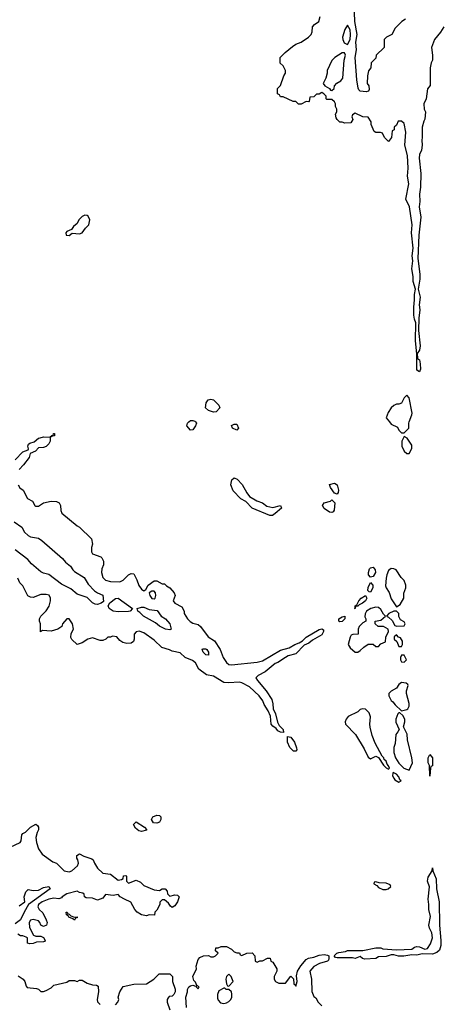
# Model space of a CAD drawing. Header units: inches. Extents: x 2668334 to 2765628, y 828034 to 955234.
# Tile 30 of 218: x 2715025 to 2718299, y 835474 to 843125. Entities that reach past the tile are written whole.
import ezdxf

# ---------------------------------------------------------------- set-up
doc = ezdxf.new("R2010")
doc.units = ezdxf.units.IN
doc.header["$MEASUREMENT"] = 0
doc.layers.add('C7813', color=7, linetype='Continuous')
doc.layers.add('C7814', color=7, linetype='Continuous')

msp = doc.modelspace()

# ---------------------------------------------------------------- linework, layer by layer
at = {"layer": 'C7813', "color": 4}
for points, elevation in [([(2716389.9, 840000), (2716398, 839990), (2716391.3, 839970), (2716370, 839938), (2716350, 839935.3), (2716324, 839970), (2716329.1, 839990.9), (2716338.4, 840000)], 12), ([(2717895.5, 840000), (2717910, 839982), (2717958, 839958), (2717970, 839934), (2717990, 839914), (2718010, 839914), (2718046, 839950), (2718046, 839990), (2718049.8, 840000)], 16), ([(2714990, 839705.5), (2715050, 839766), (2715090, 839782), (2715093.2, 839790), (2715089, 839811), (2715094, 839826), (2715104.7, 839835.3), (2715136.4, 839843.6), (2715170, 839872), (2715183.1, 839876.9), (2715210, 839882.8), (2715258, 839882), (2715274, 839894), (2715286, 839894), (2715288, 839910), (2715294, 839910), (2715294, 839890), (2715272.7, 839887.3), (2715262, 839878), (2715261, 839850), (2715251, 839830), (2715230.5, 839809.5), (2715210, 839799.3), (2715170, 839799), (2715147.1, 839772.9), (2715106.8, 839753.2), (2715097.5, 839722.5), (2715054.6, 839665.4), (2715021, 839630)], 12), ([(2715012, 839510), (2715027.1, 839487.1), (2715051.3, 839470), (2715085.4, 839405.4), (2715123.6, 839383.6), (2715142, 839350), (2715150, 839344.7), (2715170, 839344.7), (2715210, 839371.3), (2715270, 839384.7), (2715310, 839382), (2715331.1, 839371.1), (2715342, 839350), (2715344.7, 839310), (2715352, 839290), (2715470, 839192), (2715490, 839182), (2715582, 839090), (2715591.3, 839050), (2715583.6, 839023.6), (2715582, 838990), (2715590, 838974), (2715654, 838950), (2715663.6, 838943.6), (2715676.9, 838916.9), (2715676, 838890), (2715662, 838858), (2715659.1, 838830), (2715670, 838791.3), (2715690.6, 838770.6), (2715730, 838760.5), (2715802.9, 838757.1), (2715829.6, 838770.4), (2715870, 838811), (2715890, 838821), (2715910, 838818), (2715933.4, 838773.4), (2715949.1, 838729.1), (2715970, 838700.7), (2715990, 838686), (2716004, 838696), (2716022, 838730), (2716070, 838764.7), (2716090, 838764.7), (2716130, 838742), (2716150, 838742), (2716165.4, 838725.4), (2716190.7, 838710.7), (2716224.7, 838670), (2716231.3, 838650), (2716216, 838610), (2716230.7, 838590.7), (2716282.8, 838562.8), (2716301, 838530), (2716301, 838510), (2716326.8, 838470), (2716348.2, 838448.2), (2716370, 838434.8), (2716410, 838424), (2716430, 838410.8), (2716487.3, 838330), (2716538.3, 838298.3), (2716580.4, 838230), (2716603.8, 838170), (2716630, 838130.7), (2716650, 838115.5), (2716670, 838110.5), (2716870, 838132.4), (2716910, 838143.1), (2717050, 838226.4), (2717117, 838243), (2717162, 838270), (2717196.2, 838283.8), (2717220.7, 838299.3), (2717250, 838326.8), (2717350, 838387.3), (2717370.8, 838390.8), (2717383.6, 838383.6), (2717384, 838370), (2717370, 838343.7), (2717297.5, 838302.5), (2717270, 838280.9), (2717234.9, 838265.1), (2717170, 838197.2), (2717110, 838181.2), (2717090, 838169.4), (2717030.3, 838129.7), (2717010, 838120.9), (2716930, 838056.2), (2716878, 838030), (2716858.8, 838010), (2716870.7, 837990), (2716938, 837910), (2716982, 837842), (2716990.5, 837809.5), (2716993, 837770), (2717010.3, 837730.3), (2717026.2, 837666.2), (2717040.9, 837640.9), (2717070.7, 837609.3), (2717073.2, 837586.8), (2717050, 837587.8), (2717030, 837599.3), (2717017.4, 837617.4), (2716990, 837635.1), (2716977, 837650), (2716971.9, 837711.9), (2716954.8, 837754.8), (2716924.4, 837804.4), (2716912.6, 837832.6), (2716885.1, 837870), (2716810, 837939.7), (2716750, 837971.6), (2716730, 837977), (2716650, 837971.6), (2716610, 837975.6), (2716530, 838023.6), (2716474.5, 838034.5), (2716417.2, 838077.2), (2716390, 838128), (2716366.3, 838146.3), (2716309, 838170), (2716270, 838205.2), (2716210, 838219), (2716189.5, 838229.5), (2716127.5, 838247.5), (2716070, 838302.7), (2715990, 838361.2), (2715952.1, 838372.1), (2715930, 838369), (2715914.8, 838350), (2715914, 838310), (2715907.7, 838292.3), (2715890, 838279.3), (2715856.5, 838276.5), (2715825.6, 838285.6), (2715802, 838302), (2715778, 838330), (2715744.7, 838335.3), (2715730, 838326), (2715710, 838326), (2715694, 838310), (2715670, 838302), (2715650, 838302), (2715590, 838322), (2715554, 838310), (2715510, 838282), (2715470, 838268.7), (2715428.9, 838308.9), (2715423.1, 838323.1), (2715425.2, 838354.8), (2715442, 838390), (2715434, 838430), (2715410, 838468), (2715390, 838468), (2715358, 838430), (2715352, 838410), (2715322, 838390), (2715270, 838374), (2715202, 838378), (2715187.3, 838367.3), (2715186, 838430), (2715178, 838450), (2715178, 838470), (2715188, 838490), (2715230, 838532), (2715252.9, 838567.1), (2715265.2, 838610), (2715264, 838630), (2715253.2, 838653.2), (2715230, 838659), (2715190, 838659), (2715130, 838635.3), (2715110, 838638), (2715088.9, 838648.9), (2715050, 838726), (2715026, 838750), (2715010, 838786)], 12), ([(2714982.6, 839222.6), (2715040.9, 839180.9), (2715062.9, 839142.9), (2715090, 839118), (2715110, 839106.4), (2715170, 839097.3), (2715198, 839078), (2715357.3, 838937.3), (2715380.7, 838910), (2715419.6, 838879.6), (2715437.1, 838850), (2715450, 838837.1), (2715524.9, 838790), (2715557.8, 838737.8), (2715606.3, 838686.3), (2715630, 838670.4), (2715670, 838654), (2715675.5, 838604.5), (2715658, 838590), (2715630, 838579.5), (2715610, 838583.7), (2715590, 838594.5), (2715550, 838636.2), (2715470, 838660.9), (2715422, 838702), (2715350, 838737.7), (2715250, 838813.6), (2715210, 838824.5), (2715190, 838835.1), (2715117.7, 838897.7), (2715089.4, 838930), (2714990, 839004.7)], 8), ([(2714950, 836694), (2715028.4, 836731.6), (2715036.4, 836743.6), (2715042, 836790), (2715050, 836802), (2715070, 836811), (2715110, 836851), (2715150, 836874), (2715163.6, 836863.6), (2715171.3, 836850), (2715171, 836830), (2715161, 836810), (2715151, 836770), (2715156, 836730), (2715170, 836682), (2715199.8, 836639.8), (2715282, 836582), (2715310, 836571.3), (2715370, 836511.3), (2715410, 836502.8), (2715430, 836510.8), (2715473.2, 836550), (2715481.2, 836570), (2715477.2, 836597.2), (2715469, 836610), (2715468.7, 836631.3), (2715490, 836642), (2715524, 836624), (2715585.4, 836605.4), (2715596, 836596), (2715604.7, 836570), (2715630, 836532), (2715670, 836492), (2715730, 836484.7), (2715790, 836438), (2715816.4, 836443.6), (2715828, 836452), (2715830, 836472), (2715850, 836474), (2715854, 836470), (2715854, 836430), (2715870, 836414), (2715930, 836438), (2715962.8, 836422.8), (2715990, 836398), (2716070, 836362), (2716110, 836358), (2716130, 836371), (2716154, 836370), (2716170, 836354), (2716172, 836332), (2716190, 836314), (2716230, 836324.7), (2716250, 836322), (2716262, 836310), (2716250.9, 836269.1), (2716230, 836238), (2716210, 836226), (2716196.4, 836236.4), (2716180.4, 836260.4), (2716150, 836286), (2716130, 836286), (2716112.7, 836267.3), (2716112, 836250), (2716090, 836206), (2716074, 836190), (2716072.7, 836167.3), (2716030, 836168.7), (2716010, 836162), (2715970, 836169.2), (2715938, 836190), (2715918, 836210), (2715888.7, 836268.7), (2715838, 836290), (2715806, 836310), (2715790, 836326), (2715750, 836318), (2715690, 836326), (2715670, 836298), (2715630, 836282), (2715590, 836298), (2715540.4, 836300.4), (2715528, 836310), (2715526, 836330), (2715516.4, 836336.4), (2715490, 836342), (2715470, 836354), (2715390, 836331.5), (2715354.8, 836310), (2715350, 836302), (2715330, 836294), (2715290, 836299), (2715250, 836291.8), (2715200.7, 836270), (2715170.8, 836250), (2715164.9, 836230), (2715176, 836210), (2715204, 836184), (2715231.3, 836130), (2715238, 836110), (2715234, 836090), (2715210, 836078), (2715190, 836088), (2715182, 836110), (2715170, 836122), (2715130, 836133.2), (2715110, 836128), (2715098, 836110), (2715102, 836070), (2715131.6, 836011.6), (2715150, 836002), (2715190, 836002), (2715210, 835994), (2715222, 835970), (2715218, 835962), (2715210, 835958), (2715156.4, 835956.4), (2715130, 835945.2), (2715104.7, 835944.7), (2715086, 835950), (2715086, 835990), (2715076.4, 835996.4), (2715050, 836006), (2715030, 836006), (2715010, 836018)], 12), ([(2715021.7, 836238.3), (2715063.7, 836270), (2715060.5, 836310), (2715066.5, 836333.5), (2715072, 836348), (2715090, 836366), (2715130, 836359.3), (2715170, 836361.3), (2715210, 836380.4), (2715251.3, 836390), (2715260.7, 836370), (2715094, 836250), (2715059.3, 836190), (2715032.2, 836130), (2714990, 836100.3)], 8), ([(2716319, 835450), (2716315.3, 835530), (2716328, 835570), (2716328, 835590), (2716338, 835610), (2716350, 835618), (2716370, 835622), (2716390, 835614), (2716398, 835618), (2716394, 835610), (2716410, 835594), (2716418, 835610), (2716400.4, 835620.4), (2716390, 835646), (2716378, 835658), (2716368.7, 835690), (2716398, 835750), (2716395.3, 835770), (2716410, 835822), (2716423.2, 835836.8), (2716451.3, 835851.3), (2716490, 835854), (2716510, 835842), (2716530, 835842), (2716546, 835850), (2716566, 835870), (2716546, 835890), (2716548.4, 835911.6), (2716567.3, 835912.7), (2716590, 835922), (2716630, 835922), (2716670, 835902), (2716690, 835882), (2716710, 835874), (2716732.7, 835872.7), (2716738, 835858), (2716750, 835854), (2716790, 835872), (2716830, 835874), (2716852, 835850), (2716854, 835810), (2716870, 835802), (2716888.7, 835811.3), (2716910, 835811.3), (2716950, 835831.3), (2716970, 835832), (2716974, 835810), (2716990, 835802), (2717022, 835750), (2717022, 835730), (2717002, 835690), (2717002, 835670), (2717011.6, 835651.6), (2717038, 835638), (2717090, 835638), (2717130, 835692), (2717152, 835672), (2717152.7, 835632.7), (2717164.7, 835624.7), (2717170, 835614), (2717179, 835650), (2717174, 835694), (2717181.2, 835730), (2717207, 835773), (2717250, 835821), (2717267.3, 835832.7), (2717310, 835840.7), (2717350, 835855.5), (2717390, 835860.7), (2717416.3, 835856.3), (2717424.7, 835850), (2717424.7, 835830), (2717422, 835818), (2717414, 835810), (2717354, 835790), (2717310, 835768), (2717278, 835730), (2717292, 835670), (2717292.7, 835572.7), (2717310, 835534), (2717323.6, 835523.6), (2717342, 835490), (2717370, 835462)], 12), ([(2715014.4, 835694.4), (2715051.3, 835670), (2715064.7, 835650), (2715075.3, 835615.3), (2715083.5, 835603.5), (2715156, 835596), (2715171.6, 835591.6), (2715190, 835574), (2715210, 835574), (2715230, 835582), (2715270, 835602), (2715290, 835622), (2715390, 835646.8), (2715410, 835658), (2715450, 835658), (2715470, 835652), (2715490, 835662), (2715510, 835662), (2715550, 835638), (2715590, 835624.7), (2715622, 835622), (2715634, 835614), (2715636, 835570), (2715626, 835510), (2715630, 835494), (2715650, 835472)], 12), ([(2715768, 835470), (2715788, 835490), (2715794, 835510), (2715788.7, 835530), (2715802, 835570), (2715829.1, 835610.9), (2715911.1, 835631.1), (2716010, 835632), (2716066, 835670), (2716108.4, 835711.6), (2716190, 835711.3), (2716212, 835690), (2716211.3, 835650), (2716231.1, 835591.1), (2716231.3, 835570), (2716222, 835550), (2716210, 835538), (2716186, 835534), (2716176.9, 835523.1), (2716171.3, 835510), (2716171.3, 835490), (2716191.3, 835430)], 12)]:
    msp.add_lwpolyline(points, dxfattribs=dict(at, elevation=elevation))
for points, elevation in [([(2716710, 839935.3), (2716678, 839950), (2716670, 839972), (2716690, 839982), (2716710, 839982), (2716724.7, 839950)], 12), ([(2718010, 839886), (2717992, 839850), (2717992, 839810), (2718011.6, 839771.6), (2718030, 839754), (2718050, 839754), (2718070, 839794), (2718070, 839818), (2718034, 839874)], 16), ([(2716990, 839333.4), (2717051.3, 839350), (2717058.8, 839330), (2717010, 839289), (2716987.1, 839272.9), (2716967.1, 839272.9), (2716829.7, 839329.7), (2716780.1, 839380.1), (2716742.8, 839402.8), (2716683.8, 839463.8), (2716665.1, 839510), (2716673.2, 839550), (2716690, 839564), (2716714.2, 839554.2), (2716752.1, 839512.1), (2716788.6, 839448.6), (2716810, 839420.7), (2716866.9, 839386.9), (2716910.4, 839370.4), (2716944.4, 839344.4)], 12), ([(2717490, 839438), (2717470, 839446), (2717438, 839490), (2717430, 839514), (2717470, 839524.7), (2717490.9, 839510.9), (2717501, 839470), (2717498, 839450)], 12), ([(2717450, 839295.3), (2717430, 839299), (2717390, 839326), (2717377.2, 839350), (2717389.6, 839370.4), (2717437.2, 839382.8), (2717450, 839394), (2717472, 839370), (2717466.4, 839313.6), (2717459.8, 839300.2)], 12), ([(2717750, 838794), (2717734, 838810), (2717733.2, 838830), (2717742, 838858), (2717750, 838866), (2717770, 838871.3), (2717786, 838850), (2717786.8, 838830), (2717770, 838799)], 12), ([(2717910, 838859.3), (2717890, 838844), (2717876.3, 838810), (2717870, 838786), (2717866.4, 838726.4), (2717871, 838710), (2717893.4, 838673.4), (2717910, 838624.7), (2717950, 838562), (2717980.4, 838579.6), (2718008, 838630), (2718008.4, 838668.4), (2718024, 838710), (2718024, 838730), (2718010, 838768), (2717988, 838790), (2717949.1, 838849.1), (2717930, 838859)], 16), ([(2717750, 838675.3), (2717738, 838678), (2717729.5, 838689.5), (2717730, 838712), (2717750, 838752), (2717766, 838730), (2717766.8, 838710)], 12), ([(2716070, 838684), (2716050, 838684), (2716031.3, 838670), (2716036, 838650), (2716050, 838627.3), (2716070, 838624), (2716076, 838630), (2716080.9, 838650), (2716079.3, 838670)], 12), ([(2715790, 838523.7), (2715750, 838527.6), (2715720.9, 838550), (2715712.7, 838570), (2715726, 838594), (2715770, 838627.7), (2715790, 838630.5), (2715902, 838550), (2715882, 838530), (2715870, 838526.6)], 8), ([(2717650, 838566.6), (2717631.6, 838568.4), (2717630, 838549), (2717626, 838550), (2717628.9, 838551.1), (2717629.3, 838570), (2717642, 838578), (2717658, 838610), (2717677.2, 838630), (2717711, 838651), (2717720.7, 838630), (2717710.6, 838610), (2717686, 838590), (2717661.1, 838578.9)], 12), ([(2716190, 838384), (2716158, 838390), (2716110, 838412.7), (2716078.7, 838438.7), (2715985.2, 838490), (2715959.1, 838519.1), (2715942, 838530), (2715938, 838550), (2715970, 838561), (2715990, 838558.8), (2716030, 838543), (2716093.2, 838533.2), (2716124.7, 838490), (2716156, 838470), (2716190, 838431), (2716202, 838390)], 8), ([(2717790, 838559.3), (2717752, 838550), (2717718.8, 838530), (2717706.8, 838506.8), (2717706, 838486), (2717714, 838470), (2717714, 838450), (2717690, 838438), (2717662, 838410), (2717652, 838390), (2717652, 838350), (2717612.7, 838347.3), (2717598, 838342), (2717590, 838326), (2717576, 838270), (2717590, 838244.7), (2717630, 838211.3), (2717650, 838211.3), (2717670, 838222), (2717698, 838250), (2717730, 838272), (2717770, 838272), (2717790, 838254), (2717810, 838254), (2717830, 838274), (2717866, 838290), (2717867.3, 838327.3), (2717888, 838370), (2717886, 838390), (2717848.7, 838408.7), (2717809.4, 838409.4), (2717786, 838430), (2717786, 838450), (2717830, 838458), (2717866, 838490), (2717850, 838506), (2717830, 838542), (2717810, 838557.2)], 16), ([(2717930, 838528.7), (2717892, 838510), (2717874, 838490), (2717890, 838482), (2717916.9, 838456.9), (2717938, 838418), (2717952.7, 838412.7), (2718010, 838414), (2718018, 838430), (2718010, 838446), (2717982, 838462), (2717968.4, 838488.4), (2717968, 838510), (2717950, 838528)], 16), ([(2717510, 838446.6), (2717502, 838450), (2717503.7, 838470), (2717530, 838486), (2717550.7, 838490.7), (2717550.6, 838470), (2717530, 838449.5)], 12), ([(2717950, 838346), (2717934, 838330), (2717934, 838310), (2717952.7, 838292.7), (2717970, 838254), (2717990, 838254), (2717998, 838270), (2717996.4, 838296.4), (2717982, 838322), (2717967.3, 838327.3)], 16), ([(2716490, 838186), (2716470, 838189), (2716449, 838210), (2716442, 838230), (2716445.2, 838234.8), (2716470, 838236), (2716478, 838230), (2716491, 838210)], 8), ([(2718010, 838186), (2717990, 838186), (2717982, 838170), (2717982, 838150), (2717990, 838134), (2718010, 838132), (2718028, 838150)], 16), ([(2717990, 837974), (2717970, 837958), (2717952, 837930), (2717910, 837908), (2717892, 837890), (2717892, 837870), (2717910, 837834), (2717923.6, 837823.6), (2717939.6, 837799.6), (2717990, 837754), (2718030, 837764.7), (2718038, 837770), (2718048.4, 837791.6), (2718048.7, 837810), (2718028.7, 837888.7), (2718028.7, 837910), (2718042, 837950), (2718039, 837959), (2718026, 837970)], 16), ([(2717690, 837769.6), (2717670, 837763.7), (2717650, 837746), (2717576.3, 837710), (2717559.5, 837690), (2717552.2, 837670), (2717554, 837650), (2717632.7, 837570), (2717698.8, 837458.8), (2717730, 837394.8), (2717750, 837381), (2717790, 837402), (2717811, 837391), (2717850, 837332), (2717870, 837312), (2717890, 837302), (2717895.3, 837310), (2717890, 837326), (2717879, 837339), (2717870, 837362), (2717855.5, 837375.5), (2717852, 837390), (2717840.7, 837400.7), (2717784.2, 837504.2), (2717762.3, 837562.2), (2717746.1, 837626.1), (2717743.5, 837650), (2717748.4, 837708.4), (2717739.1, 837739.1), (2717710, 837767.3)], 16), ([(2717978, 837738), (2717970, 837738), (2717962, 837730), (2717944.7, 837690), (2717945.4, 837665.4), (2717972, 837610), (2717962, 837590), (2717944.7, 837570), (2717939.8, 837500.2), (2717931.1, 837468.9), (2717930.8, 837430), (2717942.4, 837390), (2717967.9, 837347.9), (2718008.9, 837308.9), (2718050, 837292), (2718074.5, 837350), (2718069.3, 837390), (2718037.2, 837530), (2718033.6, 837573.6), (2718006, 837630), (2718015.3, 837670), (2718015.3, 837690), (2717999, 837719)], 16), ([(2717150, 837441.2), (2717121.6, 837470), (2717103.5, 837510), (2717105.1, 837554.9), (2717130.3, 837550.3), (2717159.1, 837510), (2717174.4, 837465.6), (2717176, 837450), (2717170, 837442)], 12), ([(2718210, 837246), (2718208, 837330), (2718198, 837350), (2718198, 837390), (2718210, 837414), (2718231, 837390), (2718230.7, 837329.3), (2718230, 837326), (2718218, 837322), (2718214, 837310)], 12), ([(2717926, 837274), (2717922, 837270), (2717921, 837250), (2717931, 837230), (2717938.8, 837218.8), (2717970, 837201), (2717988, 837210), (2717978, 837218), (2717970, 837241.2), (2717950, 837261.2)], 16), ([(2716090, 836882), (2716064, 836884), (2716048, 836910), (2716058, 836930), (2716090, 836944.7), (2716110, 836942), (2716116.9, 836936.9), (2716122, 836930), (2716122, 836910), (2716110, 836888.7)], 12), ([(2715970, 836815.3), (2715950, 836822), (2715923.1, 836843.1), (2715908.4, 836871.6), (2715930, 836892), (2715994, 836850), (2716012, 836830), (2716010, 836826)], 12), ([(2718230, 835862.7), (2718150, 835865.2), (2718110, 835856), (2718070, 835859.3), (2718006.8, 835846.8), (2717966.8, 835846.8), (2717930, 835858), (2717910, 835858), (2717870, 835844), (2717810, 835842), (2717790, 835829.2), (2717704.7, 835824.7), (2717686, 835830), (2717670, 835846), (2717630, 835828.7), (2717610, 835835.3), (2717490, 835835.3), (2717478, 835838), (2717466, 835850), (2717488, 835870), (2717503.2, 835876.8), (2717556, 835884), (2717570, 835890.7), (2717690, 835892), (2717790, 835912), (2717830, 835912), (2717846, 835906), (2717950, 835896), (2718070, 835902.8), (2718090, 835917.3), (2718110, 835922), (2718130, 835919.1), (2718170, 835901), (2718192.1, 835907.9), (2718215.1, 835944.9), (2718229.5, 835990), (2718224.5, 836030), (2718206.7, 836066.7), (2718201.6, 836090), (2718215.1, 836155.1), (2718202, 836210), (2718202.9, 836250), (2718196.2, 836290), (2718206.6, 836386.6), (2718192.7, 836430), (2718197.2, 836462.8), (2718228.7, 836510), (2718230, 836534), (2718232, 836510), (2718258, 836450), (2718260.7, 836370), (2718282, 836270), (2718284.9, 836090), (2718296.3, 835970), (2718296.3, 835930), (2718284.5, 835895.5), (2718264.5, 835875.5)], 12), ([(2717790, 836426), (2717778, 836422), (2717774, 836410), (2717798, 836398), (2717810, 836382), (2717845.4, 836365.4), (2717870, 836364.7), (2717886, 836370), (2717906, 836390), (2717902, 836402), (2717870, 836415.3), (2717816.4, 836416.4)], 16), ([(2715450, 836152), (2715470, 836154), (2715470, 836146), (2715458, 836142), (2715450, 836128), (2715438, 836138), (2715406, 836150), (2715402, 836162), (2715388.4, 836168.4), (2715386, 836190), (2715394, 836190), (2715398, 836178), (2715410, 836174), (2715422, 836162)], 12), ([(2716650, 835708), (2716632, 835690), (2716626, 835670), (2716630, 835634), (2716638, 835618), (2716650, 835614), (2716682, 835650), (2716668, 835690)], 12), ([(2716618, 835598), (2716610, 835598), (2716570, 835578), (2716561, 835550), (2716562, 835522), (2716566.4, 835506.4), (2716584, 835484), (2716610, 835478.8), (2716630, 835484.9), (2716650, 835494.8), (2716665.2, 835510), (2716672.3, 835530), (2716672.9, 835552.9), (2716668.7, 835570), (2716650, 835588.7), (2716628.9, 835588.9)], 12)]:
    msp.add_lwpolyline(points, close=True, dxfattribs=dict(at, elevation=elevation))
at = {"layer": 'C7814', "color": 4}
for points, elevation in [([(2718022, 843130), (2717992, 843110), (2717939.6, 843060.4), (2717914, 843010), (2717874, 842990), (2717854, 842970), (2717854, 842910), (2717794, 842850), (2717790, 842826), (2717754, 842790), (2717752, 842750), (2717732.7, 842727.3), (2717726, 842690), (2717724, 842630), (2717736, 842610), (2717738, 842582), (2717734, 842570), (2717716.3, 842563.7), (2717670, 842569.6), (2717659.6, 842579.6), (2717651.9, 842591.9), (2717643.3, 842656.7), (2717629.7, 842830), (2717640.5, 842890), (2717634.3, 842950), (2717645.7, 843010), (2717626.8, 843110), (2717622.7, 843250)], 8), ([(2718318, 843070), (2718292.8, 843027.2), (2718246, 842970), (2718222.8, 842910), (2718231, 842850), (2718231, 842810), (2718221, 842790), (2718211.3, 842750), (2718212.7, 842612.7), (2718192.7, 842587.3), (2718182, 842510), (2718162, 842470), (2718164.7, 842430), (2718176, 842410), (2718171.6, 842351.6), (2718162.8, 842337.2), (2718151.3, 842290), (2718151.3, 842210), (2718146.8, 842190), (2718151.3, 842150), (2718146, 842110), (2718130, 842078), (2718126.4, 842050), (2718140.7, 841930), (2718137.5, 841822.5), (2718128.9, 841770), (2718133.2, 841713.2), (2718127.4, 841670), (2718139.1, 841590), (2718125.3, 841450), (2718117, 841270), (2718131.5, 841148.4), (2718131.6, 841108.4), (2718119.1, 841030), (2718134.3, 840970), (2718128, 840910), (2718131.6, 840870), (2718124.5, 840804.5), (2718122, 840710), (2718133.7, 840590), (2718130, 840558), (2718111.3, 840530), (2718112.7, 840492.7), (2718130, 840482), (2718135.8, 840450), (2718137.1, 840410), (2718130, 840388), (2718110, 840402), (2718108.2, 840410), (2718109.6, 840529.6), (2718098, 840630), (2718100.9, 840770), (2718090, 840798), (2718085.7, 840830), (2718085.1, 840890), (2718091.8, 840948.2), (2718089.8, 840990.2), (2718097.2, 841030), (2718080.4, 841090), (2718080.4, 841130), (2718069.8, 841190), (2718078.7, 841250), (2718073.3, 841290), (2718079.7, 841350), (2718066.2, 841470), (2718073, 841530), (2718052.3, 841670), (2718024.5, 841730), (2718047.3, 841850), (2718036.3, 841910), (2718042.4, 841970), (2718035.6, 842070), (2718015.1, 842150), (2718023.7, 842250), (2718010, 842319), (2717990, 842337.2), (2717964.7, 842335.3), (2717950, 842306), (2717934, 842290), (2717934, 842270), (2717918, 842262), (2717911.6, 842208.4), (2717890, 842178), (2717858, 842210), (2717842, 842242), (2717827.3, 842247.3), (2717790, 842248), (2717776.4, 842256.4), (2717755.3, 842310), (2717755.3, 842330), (2717730, 842368), (2717688.9, 842368.9), (2717630, 842398), (2717610, 842386), (2717604.7, 842370), (2717611.3, 842350), (2717596, 842324), (2717550, 842322), (2717530, 842328.7), (2717510, 842328), (2717488.9, 842348.9), (2717483.1, 842363.1), (2717478, 842390), (2717488, 842410), (2717488, 842430), (2717478, 842450), (2717478, 842470), (2717470, 842486), (2717450, 842506), (2717410, 842506), (2717406, 842510), (2717406, 842530), (2717386, 842550), (2717370, 842558), (2717350, 842546), (2717330, 842546), (2717310, 842526), (2717278, 842522), (2717274, 842490), (2717270, 842486), (2717250, 842488), (2717210, 842468), (2717190, 842468), (2717168, 842488), (2717148.9, 842488.9), (2717070, 842526), (2717050, 842526), (2717042, 842542), (2717026, 842550), (2717026, 842590), (2717050, 842614), (2717075.3, 842690), (2717088, 842710), (2717088, 842730), (2717070, 842766), (2717048.4, 842788.4), (2717048, 842830), (2717086, 842870), (2717143.2, 842916.8), (2717170, 842936), (2717210, 842951.3), (2717268, 842990), (2717288, 843010), (2717295.3, 843030), (2717298, 843070), (2717313.6, 843086.4), (2717348, 843110), (2717357.2, 843150)], 12), ([(2718049.8, 840000), (2718070, 840054), (2718071.5, 840068.5), (2718050, 840186), (2718030, 840206), (2718010, 840186), (2717990, 840146), (2717970, 840138), (2717950, 840138), (2717930, 840128), (2717910, 840108), (2717887.1, 840072.9), (2717871.3, 840030), (2717895.5, 840000)], 16), ([(2716338.4, 840000), (2716350, 840011.3), (2716370, 840011.3), (2716385.4, 840005.4), (2716389.9, 840000)], 12)]:
    msp.add_lwpolyline(points, dxfattribs=dict(at, elevation=elevation))
for points, elevation in [([(2717570, 843082), (2717550, 843048), (2717530.8, 842990), (2717534, 842970), (2717545.5, 842945.5), (2717570, 842931), (2717590, 842972), (2717593, 843010), (2717590, 843046)], 12), ([(2717530, 842868), (2717472, 842830), (2717450, 842808), (2717412, 842730), (2717412, 842710), (2717402, 842670), (2717382, 842630), (2717394, 842610), (2717431.6, 842591.6), (2717438, 842578), (2717450, 842574), (2717466, 842590), (2717468.9, 842611.1), (2717488.7, 842631.3), (2717518, 842650), (2717535.3, 842670), (2717544, 842810), (2717554, 842850), (2717547.3, 842867.3)], 12), ([(2715530, 841606), (2715510, 841595.1), (2715484, 841570), (2715470, 841542), (2715442.5, 841517.5), (2715426, 841494), (2715390, 841479), (2715382.8, 841470), (2715384.7, 841450), (2715410, 841447.7), (2715433.2, 841466.8), (2715490, 841460.5), (2715511.3, 841468.7), (2715536.2, 841503.8), (2715562, 841530), (2715569.2, 841570), (2715557.5, 841597.5), (2715550, 841604)], 16), ([(2716530, 840075.3), (2716490, 840088), (2716469, 840109), (2716473.6, 840146.4), (2716489.4, 840170.6), (2716510, 840176), (2716530, 840171.3), (2716572, 840130), (2716578, 840110), (2716550, 840078)], 12)]:
    msp.add_lwpolyline(points, close=True, dxfattribs=dict(at, elevation=elevation))

doc.saveas('drawing.dxf')
